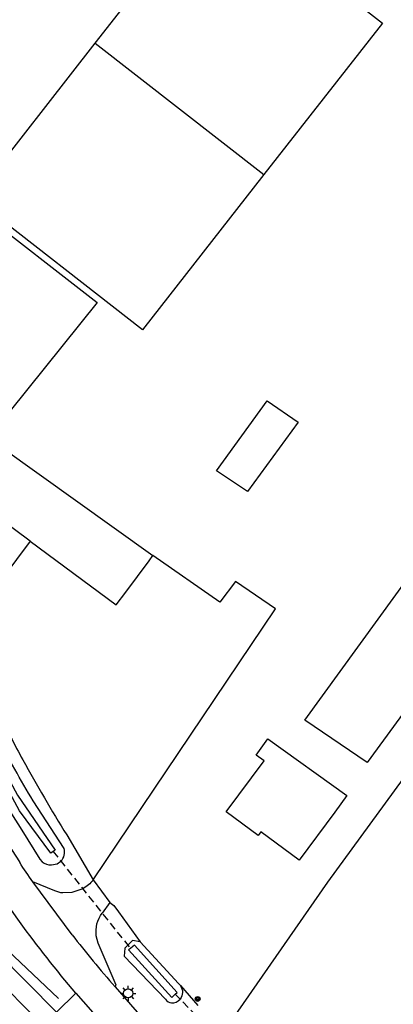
# Model space of a CAD drawing. Extents: x 165936 to 168490, y 440742 to 446306.
# Tile 69 of 78: x 166384 to 166433, y 445398 to 445527. Entities that reach past the tile are written whole.
import ezdxf

# ---------------------------------------------------------------- set-up
doc = ezdxf.new("R2010")
doc.units = 0
doc.header["$LTSCALE"] = 4
doc.linetypes.add('STIPPELFIJN', pattern=[0.375, 0.25, -0.125])
doc.layers.get('0').update_dxf_attribs({"linetype": 'CONTINUOUS'})
for name, color, linetype in [('G_OTD', 32, 'CONTINUOUS'), ('G_OWG', 6, 'CONTINUOUS'), ('G_OWT', 6, 'CONTINUOUS'), ('G_PND', 1, 'CONTINUOUS'), ('G_WGD', 7, 'CONTINUOUS'), ('G_WTD', 5, 'CONTINUOUS'), ('LKWDUP', 5, 'CONTINUOUS'), ('LSHD', 3, 'CONTINUOUS'), ('PVGO', 102, 'CONTINUOUS')]:
    doc.layers.add(name, color=color, linetype=linetype)
doc.layers.add('PPAL', color=7, linetype='CONTINUOUS', true_color=0xbd2877)

# ---------------------------------------------------------------- blocks, each defined once
blk = doc.blocks.new('boom')
at = {"color": 0}
for radius in [0.315, 0.225, 0.135]:
    blk.add_circle((0, 0), radius, dxfattribs=at)
blk = doc.blocks.new('lichtmast')
at = {"color": 0}
for p, q in [((-0.6, 0), (-1, 0)), ((-0.71, 0.71), (-0.42, 0.42)), ((0, 0.6), (0, 1)), ((0.42, 0.42), (0.71, 0.71)), ((0.6, 0), (1, 0)), ((-0.42, -0.42), (-0.71, -0.71)), ((0, -0.6), (0, -1)), ((0.42, -0.42), (0.71, -0.71))]:
    blk.add_line(p, q, dxfattribs=at)
blk.add_circle((0, 0), 0.6, dxfattribs=at)

msp = doc.modelspace()

# ---------------------------------------------------------------- linework, layer by layer
at = {"layer": 'G_OTD', "linetype": 'Continuous', "transparency": 33554687}
for points in [[(166416.077, 445477.067), (166420.135, 445474.292), (166413.491, 445465.207), (166409.44, 445467.906), (166416.077, 445477.067)], [(166449.817, 445477.145), (166448.865, 445475.685), (166447.856, 445471.016), (166455.808, 445470.582), (166460.84, 445467.829), (166461.165, 445465.127), (166423.951, 445414.093), (166410.466, 445394.604)], [(166385.083, 445458.708), (166376.234, 445446.894)], [(166393.327, 445414.358), (166417.132, 445449.87), (166411.917, 445453.436), (166409.896, 445450.732), (166401.135, 445456.816)], [(166429.152, 445429.727), (166420.996, 445435.272), (166435.199, 445454.846), (166443.232, 445449.079), (166429.152, 445429.727)]]:
    msp.add_lwpolyline(points, dxfattribs=at)
at = {"layer": 'G_OWG', "linetype": 'Continuous', "transparency": 33554687}
for points in [[(166381.033, 445436.217, 0.0184505), (166384.142, 445430.075)], [(166384.142, 445430.075, 0.0111563), (166389.871, 445420.248)]]:
    msp.add_lwpolyline(points, format="xyb", dxfattribs=at)
for points in [[(166389.871, 445420.248), (166393.327, 445414.358)], [(166395.525, 445411.43), (166396.032, 445410.999), (166396.645, 445410.194), (166399.486, 445406.257)], [(166404.722, 445400.541), (166407.026, 445397.908)]]:
    msp.add_lwpolyline(points, dxfattribs=at)
at = {"layer": 'G_OWT', "linetype": 'Continuous', "transparency": 33554687}
for points in [[(166376.362, 445434.776), (166377.737, 445431.88), (166382.639, 445423.031), (166383.992, 445420.865), (166386.347, 445417.093), (166386.669, 445416.748)], [(166389.531, 445418.499), (166385.49, 445424.714)], [(166387.863, 445416.326), (166388.634, 445416.492), (166389.113, 445416.804)], [(166399.486, 445406.257), (166398.488, 445406.43), (166398.269, 445406.222), (166397.844, 445405.817), (166397.457, 445405.449), (166397.384, 445404.395), (166402.76, 445398.743)], [(166399.486, 445406.257), (166404.499, 445400.796)], [(166404.499, 445400.796), (166404.618, 445400.675)], [(166404.618, 445400.675), (166404.722, 445400.541)]]:
    msp.add_lwpolyline(points, dxfattribs=at)
for points in [[(166385.49, 445424.714, -0.011693), (166380.778, 445433.042)], [(166389.113, 445416.804, 0.267715), (166389.531, 445418.499)], [(166386.669, 445416.748, 0.1957948), (166387.863, 445416.326)], [(166404.722, 445400.541, -0.3262371), (166404.68, 445398.757)], [(166402.76, 445398.743, 0.1937212), (166403.555, 445398.263)], [(166403.555, 445398.263, 0.2365087), (166404.68, 445398.757)]]:
    msp.add_lwpolyline(points, format="xyb", dxfattribs=at)
at = {"layer": 'G_PND', "linetype": 'Continuous', "transparency": 33554687}
for points in [[(166393.602, 445523.903), (166409.082, 445543.721), (166431.128, 445526.501), (166415.648, 445506.683)], [(166415.648, 445506.683), (166399.775, 445486.362), (166377.729, 445503.581), (166393.602, 445523.903)], [(166393.602, 445523.903), (166415.648, 445506.683)], [(166368.087, 445489.758), (166373.268, 445496.394), (166374.487, 445497.955), (166377.909, 445502.337), (166393.86, 445489.956), (166382.468, 445475.75), (166368.547, 445486.619)], [(166385.083, 445458.708), (166376.516, 445465.056), (166380.993, 445471.097), (166381.066, 445471.196), (166381.201, 445471.1), (166401.135, 445456.816)], [(166385.083, 445458.708), (166396.35, 445450.358), (166397.594, 445452.037), (166400.644, 445456.153), (166401.135, 445456.816)], [(166415.652, 445429.934), (166414.606, 445430.703), (166416.167, 445432.824), (166426.49, 445425.404), (166424.89, 445423.232), (166420.262, 445416.95), (166415.245, 445420.646), (166414.901, 445420.18), (166410.723, 445423.269), (166415.652, 445429.934)]]:
    msp.add_lwpolyline(points, dxfattribs=at)
at = {"layer": 'G_WGD', "linetype": 'Continuous', "transparency": 33554687}
for points in [[(166381.091, 445421.094, 0.0094606), (166383.731, 445416.653)], [(166391.082, 445399.551, -0.0441082), (166377.203, 445418.88)], [(166385.441, 445414.126, -0.0200004), (166383.731, 445416.653)], [(166393.327, 445414.358, -0.1181677), (166391.96, 445413.221)], [(166389.375, 445412.662, -0.0970443), (166388.302, 445412.956)], [(166393.736, 445407.048, -0.197427), (166394.503, 445410.022)], [(166390.58, 445407.2, 0.0181089), (166396.191, 445400.39)]]:
    msp.add_lwpolyline(points, format="xyb", dxfattribs=at)
for points in [[(166393.327, 445414.358), (166395.525, 445411.43)], [(166390.58, 445407.2), (166385.441, 445414.126)], [(166388.302, 445412.956), (166385.441, 445414.126)], [(166391.96, 445413.221), (166390.524, 445412.71), (166389.375, 445412.662)], [(166395.525, 445411.43), (166394.503, 445410.022)], [(166396.191, 445400.39), (166396.322, 445400.576), (166393.989, 445406.083), (166393.736, 445407.048)], [(166388.536, 445397.038), (166380.77, 445404.854)], [(166381.35, 445400.859), (166383.88, 445398.242), (166395.34, 445386.766)], [(166396.191, 445400.39), (166399.646, 445396.414)], [(166391.082, 445399.551), (166388.536, 445397.038)], [(166391.082, 445399.551), (166394.255, 445395.936)]]:
    msp.add_lwpolyline(points, dxfattribs=at)
at = {"layer": 'G_WTD', "linetype": 'Continuous', "transparency": 33554687}
for points in [[(166378.941, 445433.748), (166383.442, 445425.459), (166388.354, 445418.249), (166388.099, 445418.081), (166387.793, 445417.88), (166383.709, 445423.414), (166377.902, 445434.081), (166377.097, 445435.895), (166374.304, 445442.771), (166370.953, 445451.425), (166370.544, 445452.64), (166368.351, 445460.14)], [(166398.74, 445405.812), (166398.509, 445405.636), (166398.185, 445405.388), (166397.962, 445405.218), (166403.613, 445398.958), (166404.05, 445399.399), (166404.3, 445399.651), (166398.74, 445405.812)]]:
    msp.add_lwpolyline(points, dxfattribs=at)
at = {"layer": 'LKWDUP', "linetype": 'STIPPELFIJN', "lineweight": -3, "transparency": 33554687}
for points in [[(166388.07, 445418.117), (166398.231, 445405.33)], [(166403.982, 445399.468), (166415.542, 445387.698)]]:
    msp.add_lwpolyline(points, dxfattribs=at)
at = {"layer": 'LSHD', "linetype": 'Continuous', "lineweight": -3, "transparency": 33554687}
msp.add_lwpolyline([(166373.804, 445413.03), (166388.816, 445398.85)], dxfattribs=at)

# ---------------------------------------------------------------- block references
at = {"layer": 'PPAL', "transparency": 33554687}
msp.add_blockref('lichtmast', (166397.906, 445399.521), dxfattribs=at)
at = {"layer": 'PVGO', "transparency": 33554687}
msp.add_blockref('boom', (166406.982, 445398.786), dxfattribs=at)

doc.saveas('drawing.dxf')
